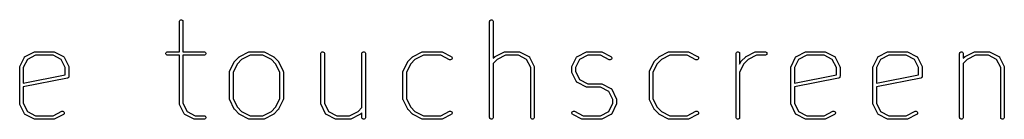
# Model space of a CAD drawing. Header units: inches. Extents: x 0.4 to 11.3, y -7.9 to -0.4.
# Tile 20 of 23: x 5.929 to 7.547, y -3.664 to -3.501. Entities that reach past the tile are written whole.
import ezdxf

# ---------------------------------------------------------------- set-up
doc = ezdxf.new("R2010")
doc.units = ezdxf.units.IN
doc.header["$MEASUREMENT"] = 0
doc.layers.add('User.Drawings', color=9, linetype='CONTINUOUS', true_color=0xc2c2c2)

msp = doc.modelspace()

# ---------------------------------------------------------------- linework, layer by layer
at = {"layer": 'User.Drawings', "linetype": 'CONTINUOUS'}
for p, q in [((6.1914, -3.504), (6.1915, -3.5035)), ((6.1914, -3.5536), (6.1914, -3.504)), ((6.1915, -3.5035), (6.1919, -3.5024)), ((6.1919, -3.5024), (6.1927, -3.5016)), ((6.1927, -3.5016), (6.1938, -3.5011)), ((6.1938, -3.5011), (6.1949, -3.5011)), ((6.1949, -3.5011), (6.196, -3.5016)), ((6.196, -3.5016), (6.1968, -3.5024)), ((6.1968, -3.5024), (6.1973, -3.5035)), ((6.1973, -3.5035), (6.1973, -3.504)), ((6.1973, -3.504), (6.1973, -3.5536)), ((6.7013, -3.504), (6.7014, -3.5035)), ((6.7013, -3.6615), (6.7013, -3.504)), ((6.7014, -3.5035), (6.7018, -3.5024)), ((6.7018, -3.5024), (6.7027, -3.5016)), ((6.7027, -3.5016), (6.7037, -3.5011)), ((6.7037, -3.5011), (6.7049, -3.5011)), ((6.7049, -3.5011), (6.7059, -3.5016)), ((6.7059, -3.5016), (6.7068, -3.5024)), ((6.7068, -3.5024), (6.7072, -3.5035)), ((6.7072, -3.5035), (6.7073, -3.504)), ((6.7073, -3.504), (6.7073, -3.5644)), ((5.9381, -3.5614), (5.9531, -3.5539)), ((5.9551, -3.5595), (5.9416, -3.5662)), ((5.9531, -3.5539), (5.9536, -3.5537)), ((5.9536, -3.5537), (5.9537, -3.5537)), ((5.9537, -3.5537), (5.9538, -3.5536)), ((5.9538, -3.5536), (5.9544, -3.5536)), ((5.9544, -3.5536), (5.9844, -3.5536)), ((5.9837, -3.5595), (5.9551, -3.5595)), ((5.9972, -3.5662), (5.9837, -3.5595)), ((5.9844, -3.5536), (5.985, -3.5536)), ((5.985, -3.5536), (5.9851, -3.5537)), ((5.9851, -3.5537), (5.9852, -3.5537)), ((5.9852, -3.5537), (5.9857, -3.5539)), ((5.9857, -3.5539), (6.0007, -3.5614)), ((6.169, -3.556), (6.1694, -3.5549)), ((6.169, -3.5571), (6.169, -3.556)), ((6.1694, -3.5582), (6.169, -3.5571)), ((6.1694, -3.5549), (6.1702, -3.5541)), ((6.1702, -3.559), (6.1694, -3.5582)), ((6.1702, -3.5541), (6.1713, -3.5536)), ((6.1713, -3.5594), (6.1702, -3.559)), ((6.1713, -3.5536), (6.1719, -3.5536)), ((6.1719, -3.5595), (6.1713, -3.5594)), ((6.1719, -3.5536), (6.1914, -3.5536)), ((6.1914, -3.5595), (6.1719, -3.5595)), ((6.1914, -3.639), (6.1914, -3.5595)), ((6.1973, -3.5536), (6.2319, -3.5536)), ((6.2319, -3.5595), (6.1973, -3.5595)), ((6.1973, -3.5595), (6.1973, -3.6383)), ((6.2319, -3.5536), (6.2324, -3.5536)), ((6.2324, -3.5594), (6.2319, -3.5595)), ((6.2324, -3.5536), (6.2335, -3.5541)), ((6.2335, -3.559), (6.2324, -3.5594)), ((6.2335, -3.5541), (6.2343, -3.5549)), ((6.2343, -3.5582), (6.2335, -3.559)), ((6.2343, -3.5549), (6.2348, -3.556)), ((6.2348, -3.5571), (6.2343, -3.5582)), ((6.2348, -3.556), (6.2348, -3.5571)), ((6.2905, -3.5614), (6.3055, -3.5539)), ((6.3075, -3.5595), (6.2936, -3.5665)), ((6.3055, -3.5539), (6.3061, -3.5537)), ((6.3061, -3.5537), (6.3062, -3.5537)), ((6.3062, -3.5537), (6.3063, -3.5536)), ((6.3063, -3.5536), (6.3068, -3.5536)), ((6.3068, -3.5536), (6.3293, -3.5536)), ((6.3286, -3.5595), (6.3075, -3.5595)), ((6.3426, -3.5665), (6.3286, -3.5595)), ((6.3293, -3.5536), (6.3299, -3.5536)), ((6.3299, -3.5536), (6.33, -3.5537)), ((6.33, -3.5537), (6.3301, -3.5537)), ((6.3301, -3.5537), (6.3307, -3.5539)), ((6.3307, -3.5539), (6.3457, -3.5614)), ((6.4239, -3.556), (6.4244, -3.5549)), ((6.4239, -3.5565), (6.4239, -3.556)), ((6.4239, -3.639), (6.4239, -3.5565)), ((6.4244, -3.5549), (6.4252, -3.5541)), ((6.4252, -3.5541), (6.4263, -3.5536)), ((6.4263, -3.5536), (6.4274, -3.5536)), ((6.4274, -3.5536), (6.4285, -3.5541)), ((6.4285, -3.5541), (6.4293, -3.5549)), ((6.4293, -3.5549), (6.4297, -3.556)), ((6.4297, -3.556), (6.4298, -3.5565)), ((6.4298, -3.5565), (6.4298, -3.6383)), ((6.4914, -3.556), (6.4919, -3.5549)), ((6.4914, -3.5565), (6.4914, -3.556)), ((6.4914, -3.6453), (6.4914, -3.5565)), ((6.4919, -3.5549), (6.4927, -3.5541)), ((6.4927, -3.5541), (6.4937, -3.5536)), ((6.4937, -3.5536), (6.4949, -3.5536)), ((6.4949, -3.5536), (6.496, -3.5541)), ((6.496, -3.5541), (6.4968, -3.5549)), ((6.4968, -3.5549), (6.4972, -3.556)), ((6.4972, -3.556), (6.4973, -3.5565)), ((6.4973, -3.5565), (6.4973, -3.6615)), ((6.5755, -3.5614), (6.5905, -3.5539)), ((6.5925, -3.5595), (6.5786, -3.5665)), ((6.5905, -3.5539), (6.591, -3.5537)), ((6.591, -3.5537), (6.5911, -3.5537)), ((6.5911, -3.5537), (6.5912, -3.5536)), ((6.5912, -3.5536), (6.5918, -3.5536)), ((6.5918, -3.5536), (6.6218, -3.5536)), ((6.6211, -3.5595), (6.5925, -3.5595)), ((6.6355, -3.5667), (6.6211, -3.5595)), ((6.6218, -3.5536), (6.6224, -3.5536)), ((6.6224, -3.5536), (6.6225, -3.5537)), ((6.6225, -3.5537), (6.6226, -3.5537)), ((6.6226, -3.5537), (6.6231, -3.5539)), ((6.6231, -3.5539), (6.6381, -3.5614)), ((6.7105, -3.5614), (6.7255, -3.5539)), ((6.7275, -3.5595), (6.7135, -3.5665)), ((6.7255, -3.5539), (6.726, -3.5537)), ((6.726, -3.5537), (6.7261, -3.5537)), ((6.7261, -3.5537), (6.7262, -3.5536)), ((6.7262, -3.5536), (6.7268, -3.5536)), ((6.7268, -3.5536), (6.7493, -3.5536)), ((6.7486, -3.5595), (6.7275, -3.5595)), ((6.7621, -3.5662), (6.7486, -3.5595)), ((6.7493, -3.5536), (6.7499, -3.5536)), ((6.7499, -3.5536), (6.75, -3.5537)), ((6.75, -3.5537), (6.7501, -3.5537)), ((6.7501, -3.5537), (6.7506, -3.5539)), ((6.7506, -3.5539), (6.7656, -3.5614)), ((6.8455, -3.5614), (6.8605, -3.5539)), ((6.8625, -3.5595), (6.849, -3.5662)), ((6.8605, -3.5539), (6.861, -3.5537)), ((6.861, -3.5537), (6.8611, -3.5537)), ((6.8611, -3.5537), (6.8612, -3.5536)), ((6.8612, -3.5536), (6.8618, -3.5536)), ((6.8618, -3.5536), (6.8843, -3.5536)), ((6.8836, -3.5595), (6.8625, -3.5595)), ((6.898, -3.5667), (6.8836, -3.5595)), ((6.8843, -3.5536), (6.8849, -3.5536)), ((6.8849, -3.5536), (6.8849, -3.5537)), ((6.8849, -3.5537), (6.8851, -3.5537)), ((6.8851, -3.5537), (6.8856, -3.5539)), ((6.8856, -3.5539), (6.9006, -3.5614)), ((6.9804, -3.5614), (6.9954, -3.5539)), ((6.9975, -3.5595), (6.9835, -3.5665)), ((6.9954, -3.5539), (6.996, -3.5537)), ((6.996, -3.5537), (6.9961, -3.5537)), ((6.9961, -3.5537), (6.9962, -3.5536)), ((6.9962, -3.5536), (6.9968, -3.5536)), ((6.9968, -3.5536), (7.0268, -3.5536)), ((7.0261, -3.5595), (6.9975, -3.5595)), ((7.0404, -3.5667), (7.0261, -3.5595)), ((7.0268, -3.5536), (7.0273, -3.5536)), ((7.0273, -3.5536), (7.0274, -3.5537)), ((7.0274, -3.5537), (7.0275, -3.5537)), ((7.0275, -3.5537), (7.0281, -3.5539)), ((7.0281, -3.5539), (7.0431, -3.5614)), ((7.1063, -3.5565), (7.1064, -3.556)), ((7.1063, -3.6615), (7.1063, -3.5565)), ((7.1064, -3.556), (7.1068, -3.5549)), ((7.1068, -3.5549), (7.1076, -3.5541)), ((7.1076, -3.5541), (7.1087, -3.5536)), ((7.1087, -3.5536), (7.1098, -3.5536)), ((7.1098, -3.5536), (7.1109, -3.5541)), ((7.1109, -3.5541), (7.1117, -3.5549)), ((7.1117, -3.5549), (7.1121, -3.556)), ((7.1121, -3.556), (7.1122, -3.5565)), ((7.1122, -3.5565), (7.1122, -3.574)), ((7.1229, -3.5614), (7.1379, -3.5539)), ((7.1399, -3.5595), (7.126, -3.5665)), ((7.1379, -3.5539), (7.1385, -3.5537)), ((7.1385, -3.5537), (7.1386, -3.5537)), ((7.1386, -3.5537), (7.1387, -3.5536)), ((7.1387, -3.5536), (7.1392, -3.5536)), ((7.1392, -3.5536), (7.1542, -3.5536)), ((7.1542, -3.5595), (7.1399, -3.5595)), ((7.1542, -3.5536), (7.1548, -3.5536)), ((7.1548, -3.5594), (7.1542, -3.5595)), ((7.1548, -3.5536), (7.1559, -3.5541)), ((7.1559, -3.559), (7.1548, -3.5594)), ((7.1559, -3.5541), (7.1567, -3.5549)), ((7.1567, -3.5582), (7.1559, -3.559)), ((7.1567, -3.5549), (7.1571, -3.556)), ((7.1571, -3.5571), (7.1567, -3.5582)), ((7.1571, -3.556), (7.1571, -3.5571)), ((7.2054, -3.5614), (7.2204, -3.5539)), ((7.2224, -3.5595), (7.2089, -3.5662)), ((7.2204, -3.5539), (7.221, -3.5537)), ((7.221, -3.5537), (7.2211, -3.5537)), ((7.2211, -3.5537), (7.2212, -3.5536)), ((7.2212, -3.5536), (7.2217, -3.5536)), ((7.2217, -3.5536), (7.2517, -3.5536)), ((7.251, -3.5595), (7.2224, -3.5595)), ((7.2645, -3.5662), (7.251, -3.5595)), ((7.2517, -3.5536), (7.2523, -3.5536)), ((7.2523, -3.5536), (7.2524, -3.5537)), ((7.2524, -3.5537), (7.2525, -3.5537)), ((7.2525, -3.5537), (7.253, -3.5539)), ((7.253, -3.5539), (7.268, -3.5614)), ((7.3404, -3.5614), (7.3554, -3.5539)), ((7.3574, -3.5595), (7.3439, -3.5662)), ((7.3554, -3.5539), (7.3559, -3.5537)), ((7.3559, -3.5537), (7.356, -3.5537)), ((7.356, -3.5537), (7.3561, -3.5536)), ((7.3561, -3.5536), (7.3567, -3.5536)), ((7.3567, -3.5536), (7.3867, -3.5536)), ((7.386, -3.5595), (7.3574, -3.5595)), ((7.3995, -3.5662), (7.386, -3.5595)), ((7.3867, -3.5536), (7.3873, -3.5536)), ((7.3873, -3.5536), (7.3874, -3.5537)), ((7.3874, -3.5537), (7.3875, -3.5537)), ((7.3875, -3.5537), (7.388, -3.5539)), ((7.388, -3.5539), (7.403, -3.5614)), ((7.4737, -3.5565), (7.4738, -3.556)), ((7.4737, -3.6615), (7.4737, -3.5565)), ((7.4738, -3.556), (7.4742, -3.5549)), ((7.4742, -3.5549), (7.4751, -3.5541)), ((7.4751, -3.5541), (7.4761, -3.5536)), ((7.4761, -3.5536), (7.4773, -3.5536)), ((7.4773, -3.5536), (7.4783, -3.5541)), ((7.4783, -3.5541), (7.4792, -3.5549)), ((7.4792, -3.5549), (7.4796, -3.556)), ((7.4796, -3.556), (7.4797, -3.5565)), ((7.4797, -3.5565), (7.4797, -3.5644)), ((7.4829, -3.5614), (7.4979, -3.5539)), ((7.4999, -3.5595), (7.4859, -3.5665)), ((7.4979, -3.5539), (7.4984, -3.5537)), ((7.4984, -3.5537), (7.4985, -3.5537)), ((7.4985, -3.5537), (7.4986, -3.5536)), ((7.4986, -3.5536), (7.4992, -3.5536)), ((7.4992, -3.5536), (7.5217, -3.5536)), ((7.521, -3.5595), (7.4999, -3.5595)), ((7.5345, -3.5662), (7.521, -3.5595)), ((7.5217, -3.5536), (7.5223, -3.5536)), ((7.5223, -3.5536), (7.5224, -3.5537)), ((7.5224, -3.5537), (7.5225, -3.5537)), ((7.5225, -3.5537), (7.523, -3.5539)), ((7.523, -3.5539), (7.538, -3.5614)), ((5.9293, -3.5777), (5.9368, -3.5627)), ((5.9416, -3.5662), (5.9348, -3.5797)), ((5.9368, -3.5626), (5.9369, -3.5625)), ((5.9368, -3.5627), (5.9368, -3.5626)), ((5.9368, -3.5626), (5.9368, -3.5626)), ((5.9369, -3.5625), (5.9371, -3.5622)), ((5.9371, -3.5622), (5.9373, -3.562)), ((5.9373, -3.562), (5.9376, -3.5617)), ((5.9376, -3.5617), (5.9379, -3.5615)), ((5.9379, -3.5615), (5.9379, -3.5615)), ((5.9379, -3.5615), (5.938, -3.5615)), ((5.938, -3.5615), (5.9381, -3.5614)), ((6.0039, -3.5797), (5.9972, -3.5662)), ((6.0007, -3.5614), (6.0008, -3.5615)), ((6.0008, -3.5615), (6.0008, -3.5615)), ((6.0008, -3.5615), (6.0009, -3.5615)), ((6.0009, -3.5615), (6.0012, -3.5617)), ((6.0012, -3.5617), (6.0014, -3.562)), ((6.0014, -3.562), (6.0017, -3.5622)), ((6.0017, -3.5622), (6.0019, -3.5625)), ((6.0019, -3.5625), (6.002, -3.5626)), ((6.002, -3.5626), (6.002, -3.5626)), ((6.002, -3.5626), (6.002, -3.5627)), ((6.002, -3.5627), (6.0095, -3.5777)), ((6.2742, -3.5852), (6.2817, -3.5702)), ((6.2868, -3.5733), (6.2798, -3.5872)), ((6.2817, -3.5702), (6.2819, -3.57)), ((6.2819, -3.5699), (6.282, -3.5698)), ((6.2819, -3.57), (6.2819, -3.5699)), ((6.282, -3.5698), (6.282, -3.5697)), ((6.282, -3.5697), (6.2821, -3.5697)), ((6.2821, -3.5697), (6.2823, -3.5694)), ((6.2823, -3.5694), (6.2898, -3.5619)), ((6.2936, -3.5665), (6.2868, -3.5733)), ((6.2898, -3.5619), (6.29, -3.5618)), ((6.29, -3.5617), (6.2901, -3.5616)), ((6.29, -3.5618), (6.29, -3.5617)), ((6.2901, -3.5616), (6.2902, -3.5616)), ((6.2902, -3.5616), (6.2903, -3.5615)), ((6.2903, -3.5615), (6.2905, -3.5614)), ((6.3494, -3.5733), (6.3426, -3.5665)), ((6.3457, -3.5614), (6.3459, -3.5615)), ((6.3459, -3.5615), (6.346, -3.5616)), ((6.346, -3.5616), (6.3461, -3.5616)), ((6.3461, -3.5616), (6.3462, -3.5617)), ((6.3462, -3.5617), (6.3462, -3.5618)), ((6.3462, -3.5618), (6.3464, -3.5619)), ((6.3464, -3.5619), (6.3539, -3.5694)), ((6.3564, -3.5872), (6.3494, -3.5733)), ((6.3539, -3.5694), (6.3541, -3.5697)), ((6.3541, -3.5697), (6.3542, -3.5697)), ((6.3542, -3.5697), (6.3542, -3.5698)), ((6.3542, -3.5698), (6.3543, -3.5699)), ((6.3543, -3.5699), (6.3543, -3.57)), ((6.3543, -3.57), (6.3545, -3.5702)), ((6.3545, -3.5702), (6.362, -3.5852)), ((6.5592, -3.5852), (6.5667, -3.5702)), ((6.5717, -3.5733), (6.5648, -3.5872)), ((6.5667, -3.5702), (6.5668, -3.57)), ((6.5668, -3.57), (6.5669, -3.5699)), ((6.5669, -3.5698), (6.567, -3.5697)), ((6.5669, -3.5699), (6.5669, -3.5698)), ((6.567, -3.5697), (6.5672, -3.5694)), ((6.567, -3.5697), (6.567, -3.5697)), ((6.5672, -3.5694), (6.5747, -3.5619)), ((6.5786, -3.5665), (6.5717, -3.5733)), ((6.5747, -3.5619), (6.575, -3.5618)), ((6.575, -3.5617), (6.5751, -3.5616)), ((6.575, -3.5618), (6.575, -3.5617)), ((6.5751, -3.5616), (6.5752, -3.5616)), ((6.5752, -3.5615), (6.5755, -3.5614)), ((6.5752, -3.5616), (6.5752, -3.5615)), ((6.636, -3.5669), (6.6355, -3.5667)), ((6.6372, -3.567), (6.636, -3.5669)), ((6.6383, -3.5666), (6.6372, -3.567)), ((6.6381, -3.5614), (6.6386, -3.5617)), ((6.6391, -3.5658), (6.6383, -3.5666)), ((6.6386, -3.5617), (6.6394, -3.5626)), ((6.6397, -3.5648), (6.6391, -3.5658)), ((6.6394, -3.5626), (6.6397, -3.5637)), ((6.6397, -3.5637), (6.6397, -3.5648)), ((6.7073, -3.5644), (6.7097, -3.5619)), ((6.7135, -3.5665), (6.7073, -3.5728)), ((6.7073, -3.5728), (6.7073, -3.6615)), ((6.7097, -3.5619), (6.7099, -3.5618)), ((6.7099, -3.5618), (6.71, -3.5617)), ((6.71, -3.5617), (6.7101, -3.5616)), ((6.7101, -3.5616), (6.7102, -3.5616)), ((6.7102, -3.5615), (6.7105, -3.5614)), ((6.7102, -3.5616), (6.7102, -3.5615)), ((6.7688, -3.5797), (6.7621, -3.5662)), ((6.7656, -3.5614), (6.7657, -3.5615)), ((6.7657, -3.5615), (6.7658, -3.5615)), ((6.7658, -3.5615), (6.7658, -3.5615)), ((6.7658, -3.5615), (6.7661, -3.5617)), ((6.7661, -3.5617), (6.7663, -3.562)), ((6.7663, -3.562), (6.7666, -3.5622)), ((6.7666, -3.5622), (6.7668, -3.5625)), ((6.7668, -3.5625), (6.7669, -3.5626)), ((6.7669, -3.5626), (6.7669, -3.5626)), ((6.7669, -3.5626), (6.7669, -3.5627)), ((6.7669, -3.5627), (6.7744, -3.5777)), ((6.8366, -3.5777), (6.8441, -3.5627)), ((6.849, -3.5662), (6.8422, -3.5797)), ((6.8441, -3.5627), (6.8442, -3.5626)), ((6.8442, -3.5626), (6.8443, -3.5625)), ((6.8442, -3.5626), (6.8442, -3.5626)), ((6.8443, -3.5625), (6.8444, -3.5622)), ((6.8444, -3.5622), (6.8447, -3.562)), ((6.8447, -3.562), (6.845, -3.5617)), ((6.845, -3.5617), (6.8453, -3.5615)), ((6.8453, -3.5615), (6.8453, -3.5615)), ((6.8453, -3.5615), (6.8454, -3.5615)), ((6.8454, -3.5615), (6.8455, -3.5614)), ((6.8985, -3.5669), (6.898, -3.5667)), ((6.8996, -3.567), (6.8985, -3.5669)), ((6.9007, -3.5666), (6.8996, -3.567)), ((6.9006, -3.5614), (6.9011, -3.5617)), ((6.9016, -3.5658), (6.9007, -3.5666)), ((6.9011, -3.5617), (6.9018, -3.5626)), ((6.9021, -3.5648), (6.9016, -3.5658)), ((6.9018, -3.5626), (6.9022, -3.5637)), ((6.9022, -3.5637), (6.9021, -3.5648)), ((6.9641, -3.5852), (6.9716, -3.5702)), ((6.9767, -3.5733), (6.9697, -3.5872)), ((6.9716, -3.5702), (6.9718, -3.57)), ((6.9718, -3.5699), (6.9719, -3.5698)), ((6.9718, -3.57), (6.9718, -3.5699)), ((6.9719, -3.5698), (6.9719, -3.5697)), ((6.9719, -3.5697), (6.972, -3.5697)), ((6.972, -3.5697), (6.9722, -3.5694)), ((6.9722, -3.5694), (6.9797, -3.5619)), ((6.9835, -3.5665), (6.9767, -3.5733)), ((6.9797, -3.5619), (6.9799, -3.5618)), ((6.9799, -3.5618), (6.98, -3.5617)), ((6.98, -3.5617), (6.98, -3.5616)), ((6.98, -3.5616), (6.9801, -3.5616)), ((6.9801, -3.5616), (6.9802, -3.5615)), ((6.9802, -3.5615), (6.9804, -3.5614)), ((7.041, -3.5669), (7.0404, -3.5667)), ((7.0421, -3.567), (7.041, -3.5669)), ((7.0432, -3.5666), (7.0421, -3.567)), ((7.0431, -3.5614), (7.0436, -3.5617)), ((7.0441, -3.5658), (7.0432, -3.5666)), ((7.0436, -3.5617), (7.0443, -3.5626)), ((7.0446, -3.5648), (7.0441, -3.5658)), ((7.0443, -3.5626), (7.0447, -3.5637)), ((7.0447, -3.5637), (7.0446, -3.5648)), ((7.1122, -3.574), (7.1141, -3.5702)), ((7.1192, -3.5733), (7.1122, -3.5872)), ((7.1141, -3.5702), (7.1143, -3.57)), ((7.1143, -3.5699), (7.1144, -3.5698)), ((7.1143, -3.57), (7.1143, -3.5699)), ((7.1144, -3.5698), (7.1144, -3.5697)), ((7.1144, -3.5697), (7.1145, -3.5697)), ((7.1145, -3.5697), (7.1147, -3.5694)), ((7.1147, -3.5694), (7.1222, -3.5619)), ((7.126, -3.5665), (7.1192, -3.5733)), ((7.1222, -3.5619), (7.1224, -3.5618)), ((7.1224, -3.5617), (7.1225, -3.5616)), ((7.1224, -3.5618), (7.1224, -3.5617)), ((7.1225, -3.5616), (7.1226, -3.5616)), ((7.1226, -3.5616), (7.1227, -3.5615)), ((7.1227, -3.5615), (7.1229, -3.5614)), ((7.1966, -3.5777), (7.2041, -3.5627)), ((7.2089, -3.5662), (7.2022, -3.5797)), ((7.2041, -3.5627), (7.2042, -3.5626)), ((7.2042, -3.5625), (7.2044, -3.5622)), ((7.2042, -3.5626), (7.2042, -3.5625)), ((7.2042, -3.5626), (7.2042, -3.5626)), ((7.2044, -3.5622), (7.2047, -3.562)), ((7.2047, -3.562), (7.2049, -3.5617)), ((7.2049, -3.5617), (7.2052, -3.5615)), ((7.2052, -3.5615), (7.2053, -3.5615)), ((7.2053, -3.5615), (7.2054, -3.5614)), ((7.2053, -3.5615), (7.2053, -3.5615)), ((7.2713, -3.5797), (7.2645, -3.5662)), ((7.268, -3.5614), (7.2681, -3.5615)), ((7.2681, -3.5615), (7.2682, -3.5615)), ((7.2682, -3.5615), (7.2682, -3.5615)), ((7.2682, -3.5615), (7.2685, -3.5617)), ((7.2685, -3.5617), (7.2688, -3.562)), ((7.2688, -3.562), (7.2691, -3.5622)), ((7.2691, -3.5622), (7.2692, -3.5625)), ((7.2692, -3.5625), (7.2693, -3.5626)), ((7.2693, -3.5626), (7.2693, -3.5626)), ((7.2693, -3.5626), (7.2694, -3.5627)), ((7.2694, -3.5627), (7.2769, -3.5777)), ((7.3316, -3.5777), (7.3391, -3.5627)), ((7.3439, -3.5662), (7.3372, -3.5797)), ((7.3391, -3.5627), (7.3391, -3.5626)), ((7.3391, -3.5626), (7.3392, -3.5626)), ((7.3392, -3.5625), (7.3394, -3.5622)), ((7.3392, -3.5626), (7.3392, -3.5625)), ((7.3394, -3.5622), (7.3397, -3.562)), ((7.3397, -3.562), (7.3399, -3.5617)), ((7.3399, -3.5617), (7.3402, -3.5615)), ((7.3402, -3.5615), (7.3403, -3.5615)), ((7.3403, -3.5615), (7.3404, -3.5614)), ((7.3403, -3.5615), (7.3403, -3.5615)), ((7.4063, -3.5797), (7.3995, -3.5662)), ((7.403, -3.5614), (7.4031, -3.5615)), ((7.4031, -3.5615), (7.4032, -3.5615)), ((7.4032, -3.5615), (7.4032, -3.5615)), ((7.4032, -3.5615), (7.4035, -3.5617)), ((7.4035, -3.5617), (7.4038, -3.562)), ((7.4038, -3.562), (7.404, -3.5622)), ((7.404, -3.5622), (7.4042, -3.5625)), ((7.4042, -3.5625), (7.4043, -3.5626)), ((7.4043, -3.5626), (7.4043, -3.5626)), ((7.4043, -3.5626), (7.4044, -3.5627)), ((7.4044, -3.5627), (7.4119, -3.5777)), ((7.4797, -3.5644), (7.4821, -3.5619)), ((7.4859, -3.5665), (7.4797, -3.5728)), ((7.4797, -3.5728), (7.4797, -3.6615)), ((7.4821, -3.5619), (7.4823, -3.5618)), ((7.4823, -3.5618), (7.4824, -3.5617)), ((7.4824, -3.5617), (7.4825, -3.5616)), ((7.4825, -3.5616), (7.4826, -3.5616)), ((7.4826, -3.5615), (7.4829, -3.5614)), ((7.4826, -3.5616), (7.4826, -3.5615)), ((7.5412, -3.5797), (7.5345, -3.5662)), ((7.538, -3.5614), (7.5381, -3.5615)), ((7.5381, -3.5615), (7.5382, -3.5615)), ((7.5382, -3.5615), (7.5382, -3.5615)), ((7.5382, -3.5615), (7.5385, -3.5617)), ((7.5385, -3.5617), (7.5387, -3.562)), ((7.5387, -3.562), (7.539, -3.5622)), ((7.539, -3.5622), (7.5392, -3.5625)), ((7.5392, -3.5625), (7.5393, -3.5626)), ((7.5393, -3.5626), (7.5393, -3.5626)), ((7.5393, -3.5626), (7.5393, -3.5627)), ((7.5393, -3.5627), (7.5468, -3.5777)), ((5.9289, -3.579), (5.929, -3.5785)), ((5.9289, -3.639), (5.9289, -3.579)), ((5.929, -3.5783), (5.9293, -3.5777)), ((5.929, -3.5784), (5.929, -3.5783)), ((5.929, -3.5785), (5.929, -3.5784)), ((5.9348, -3.5797), (5.9348, -3.6054)), ((5.9348, -3.6054), (6.0039, -3.5916)), ((6.0039, -3.5916), (6.0039, -3.5797)), ((6.0095, -3.5777), (6.0097, -3.5783)), ((6.0097, -3.5783), (6.0097, -3.5784)), ((6.0097, -3.5784), (6.0098, -3.5785)), ((6.0098, -3.5785), (6.0098, -3.579)), ((6.0098, -3.579), (6.0098, -3.594)), ((6.2739, -3.5865), (6.274, -3.586)), ((6.2739, -3.6315), (6.2739, -3.5865)), ((6.274, -3.5858), (6.2742, -3.5852)), ((6.274, -3.5859), (6.274, -3.5858)), ((6.274, -3.586), (6.274, -3.5859)), ((6.2798, -3.5872), (6.2798, -3.6308)), ((6.3564, -3.6308), (6.3564, -3.5872)), ((6.362, -3.5852), (6.3622, -3.5858)), ((6.3622, -3.5858), (6.3622, -3.5859)), ((6.3622, -3.5859), (6.3622, -3.586)), ((6.3622, -3.586), (6.3623, -3.5865)), ((6.3623, -3.5865), (6.3623, -3.6315)), ((6.5589, -3.586), (6.559, -3.5859)), ((6.5589, -3.5865), (6.5589, -3.586)), ((6.5589, -3.6315), (6.5589, -3.5865)), ((6.559, -3.5858), (6.5592, -3.5852)), ((6.559, -3.5859), (6.559, -3.5858)), ((6.5648, -3.5872), (6.5648, -3.6308)), ((6.7688, -3.6615), (6.7688, -3.5797)), ((6.7744, -3.5777), (6.7746, -3.5783)), ((6.7746, -3.5783), (6.7746, -3.5784)), ((6.7746, -3.5784), (6.7747, -3.5785)), ((6.7747, -3.5785), (6.7747, -3.579)), ((6.7747, -3.579), (6.7747, -3.6615)), ((6.8363, -3.579), (6.8364, -3.5785)), ((6.8363, -3.5865), (6.8363, -3.579)), ((6.8364, -3.5871), (6.8363, -3.5865)), ((6.8364, -3.5783), (6.8366, -3.5777)), ((6.8364, -3.5784), (6.8364, -3.5783)), ((6.8364, -3.5785), (6.8364, -3.5784)), ((6.8364, -3.5872), (6.8364, -3.5871)), ((6.8364, -3.5873), (6.8364, -3.5872)), ((6.8366, -3.5879), (6.8364, -3.5873)), ((6.8441, -3.6029), (6.8366, -3.5879)), ((6.8422, -3.5797), (6.8422, -3.5858)), ((6.8422, -3.5858), (6.849, -3.5993)), ((6.9638, -3.5865), (6.9639, -3.586)), ((6.9638, -3.6315), (6.9638, -3.5865)), ((6.9639, -3.5858), (6.9641, -3.5852)), ((6.9639, -3.5859), (6.9639, -3.5858)), ((6.9639, -3.586), (6.9639, -3.5859)), ((6.9697, -3.5872), (6.9697, -3.6308)), ((7.1122, -3.5872), (7.1122, -3.6615)), ((7.1963, -3.5785), (7.1964, -3.5784)), ((7.1963, -3.579), (7.1963, -3.5785)), ((7.1963, -3.639), (7.1963, -3.579)), ((7.1964, -3.5783), (7.1966, -3.5777)), ((7.1964, -3.5784), (7.1964, -3.5783)), ((7.2022, -3.5797), (7.2022, -3.6054)), ((7.2022, -3.6054), (7.2713, -3.5916)), ((7.2713, -3.5916), (7.2713, -3.5797)), ((7.2769, -3.5777), (7.2771, -3.5783)), ((7.2771, -3.5783), (7.2771, -3.5784)), ((7.2771, -3.5784), (7.2771, -3.5785)), ((7.2771, -3.5785), (7.2772, -3.579)), ((7.2772, -3.579), (7.2772, -3.594)), ((7.3313, -3.5785), (7.3314, -3.5784)), ((7.3313, -3.579), (7.3313, -3.5785)), ((7.3313, -3.639), (7.3313, -3.579)), ((7.3314, -3.5783), (7.3316, -3.5777)), ((7.3314, -3.5784), (7.3314, -3.5783)), ((7.3372, -3.5797), (7.3372, -3.6054)), ((7.3372, -3.6054), (7.4063, -3.5916)), ((7.4063, -3.5916), (7.4063, -3.5797)), ((7.4119, -3.5777), (7.4121, -3.5783)), ((7.4121, -3.5783), (7.4121, -3.5784)), ((7.4121, -3.5784), (7.4121, -3.5785)), ((7.4121, -3.5785), (7.4122, -3.579)), ((7.4122, -3.579), (7.4122, -3.594)), ((7.5412, -3.6615), (7.5412, -3.5797)), ((7.5468, -3.5777), (7.547, -3.5783)), ((7.547, -3.5783), (7.547, -3.5784)), ((7.547, -3.5784), (7.5471, -3.5785)), ((7.5471, -3.5785), (7.5471, -3.579)), ((7.5471, -3.579), (7.5471, -3.6615)), ((6.0075, -3.5969), (5.9348, -3.6114)), ((6.008, -3.5968), (6.0075, -3.5969)), ((6.0075, -3.5969), (6.0075, -3.5969)), ((6.0075, -3.5969), (6.0075, -3.5969)), ((6.0075, -3.5969), (6.0075, -3.5969)), ((6.0083, -3.5966), (6.008, -3.5968)), ((6.0085, -3.5965), (6.0083, -3.5966)), ((6.0087, -3.5963), (6.0085, -3.5965)), ((6.009, -3.5961), (6.0087, -3.5963)), ((6.0091, -3.5959), (6.009, -3.5961)), ((6.0093, -3.5957), (6.0091, -3.5959)), ((6.0095, -3.5954), (6.0093, -3.5957)), ((6.0096, -3.5952), (6.0095, -3.5954)), ((6.0097, -3.5949), (6.0096, -3.5952)), ((6.0098, -3.5946), (6.0097, -3.5949)), ((6.0098, -3.594), (6.0098, -3.5946)), ((6.8442, -3.6029), (6.8441, -3.6029)), ((6.8442, -3.603), (6.8442, -3.6029)), ((6.8443, -3.603), (6.8442, -3.603)), ((6.8444, -3.6033), (6.8443, -3.603)), ((6.8447, -3.6036), (6.8444, -3.6033)), ((6.845, -3.6039), (6.8447, -3.6036)), ((6.8453, -3.604), (6.845, -3.6039)), ((6.8453, -3.6041), (6.8453, -3.604)), ((6.8454, -3.6041), (6.8453, -3.6041)), ((6.8455, -3.6042), (6.8454, -3.6041)), ((6.8605, -3.6117), (6.8455, -3.6042)), ((6.849, -3.5993), (6.8625, -3.6061)), ((6.8625, -3.6061), (6.8843, -3.6061)), ((6.8843, -3.6061), (6.8849, -3.6061)), ((6.8849, -3.6061), (6.8849, -3.6062)), ((6.8849, -3.6062), (6.8851, -3.6062)), ((6.8851, -3.6062), (6.8856, -3.6064)), ((6.8856, -3.6064), (6.9006, -3.6139)), ((7.2748, -3.5969), (7.2022, -3.6114)), ((7.2754, -3.5968), (7.2748, -3.5969)), ((7.2748, -3.5969), (7.2748, -3.5969)), ((7.2748, -3.5969), (7.2748, -3.5969)), ((7.2748, -3.5969), (7.2748, -3.5969)), ((7.2756, -3.5966), (7.2754, -3.5968)), ((7.2759, -3.5965), (7.2756, -3.5966)), ((7.2761, -3.5963), (7.2759, -3.5965)), ((7.2763, -3.5961), (7.2761, -3.5963)), ((7.2765, -3.5959), (7.2763, -3.5961)), ((7.2767, -3.5957), (7.2765, -3.5959)), ((7.2768, -3.5954), (7.2767, -3.5957)), ((7.277, -3.5952), (7.2768, -3.5954)), ((7.2771, -3.5946), (7.277, -3.5949)), ((7.277, -3.5949), (7.277, -3.5952)), ((7.2772, -3.594), (7.2771, -3.5946)), ((7.4098, -3.5969), (7.3372, -3.6114)), ((7.4103, -3.5968), (7.4098, -3.5969)), ((7.4098, -3.5969), (7.4098, -3.5969)), ((7.4098, -3.5969), (7.4098, -3.5969)), ((7.4098, -3.5969), (7.4098, -3.5969)), ((7.4106, -3.5966), (7.4103, -3.5968)), ((7.4108, -3.5965), (7.4106, -3.5966)), ((7.4111, -3.5963), (7.4108, -3.5965)), ((7.4113, -3.5961), (7.4111, -3.5963)), ((7.4115, -3.5959), (7.4113, -3.5961)), ((7.4117, -3.5957), (7.4115, -3.5959)), ((7.4118, -3.5954), (7.4117, -3.5957)), ((7.4119, -3.5952), (7.4118, -3.5954)), ((7.412, -3.5949), (7.4119, -3.5952)), ((7.4121, -3.5946), (7.412, -3.5949)), ((7.4122, -3.594), (7.4121, -3.5946)), ((5.9348, -3.6114), (5.9348, -3.6383)), ((6.861, -3.6119), (6.8605, -3.6117)), ((6.8611, -3.6119), (6.861, -3.6119)), ((6.8612, -3.6119), (6.8611, -3.6119)), ((6.8618, -3.612), (6.8612, -3.6119)), ((6.8836, -3.612), (6.8618, -3.612)), ((6.8971, -3.6187), (6.8836, -3.612)), ((6.9038, -3.6322), (6.8971, -3.6187)), ((6.9006, -3.6139), (6.9007, -3.6139)), ((6.9007, -3.6139), (6.9007, -3.614)), ((6.9007, -3.614), (6.9008, -3.614)), ((6.9008, -3.614), (6.9011, -3.6142)), ((6.9011, -3.6142), (6.9013, -3.6145)), ((6.9013, -3.6145), (6.9016, -3.6147)), ((6.9016, -3.6147), (6.9018, -3.615)), ((6.9018, -3.615), (6.9018, -3.6151)), ((6.9018, -3.6151), (6.9019, -3.6151)), ((6.9019, -3.6151), (6.9019, -3.6152)), ((6.9019, -3.6152), (6.9094, -3.6302)), ((7.2022, -3.6114), (7.2022, -3.6383)), ((7.3372, -3.6114), (7.3372, -3.6383)), ((5.929, -3.6396), (5.9289, -3.639)), ((5.929, -3.6397), (5.929, -3.6396)), ((5.929, -3.6398), (5.929, -3.6397)), ((5.9293, -3.6403), (5.929, -3.6398)), ((5.9368, -3.6553), (5.9293, -3.6403)), ((5.9348, -3.6383), (5.9416, -3.6518)), ((6.1915, -3.6396), (6.1914, -3.639)), ((6.1915, -3.6397), (6.1915, -3.6396)), ((6.1915, -3.6398), (6.1915, -3.6397)), ((6.1917, -3.6403), (6.1915, -3.6398)), ((6.1992, -3.6553), (6.1917, -3.6403)), ((6.1973, -3.6383), (6.2041, -3.6518)), ((6.274, -3.6321), (6.2739, -3.6315)), ((6.274, -3.6322), (6.274, -3.6321)), ((6.274, -3.6323), (6.274, -3.6322)), ((6.2742, -3.6328), (6.274, -3.6323)), ((6.2817, -3.6478), (6.2742, -3.6328)), ((6.2798, -3.6308), (6.2868, -3.6448)), ((6.3494, -3.6448), (6.3564, -3.6308)), ((6.362, -3.6328), (6.3545, -3.6478)), ((6.3622, -3.6323), (6.362, -3.6328)), ((6.3623, -3.6315), (6.3622, -3.6321)), ((6.3622, -3.6321), (6.3622, -3.6322)), ((6.3622, -3.6322), (6.3622, -3.6323)), ((6.4239, -3.6396), (6.4239, -3.639)), ((6.424, -3.6397), (6.4239, -3.6396)), ((6.424, -3.6398), (6.424, -3.6397)), ((6.4242, -3.6403), (6.424, -3.6398)), ((6.4317, -3.6553), (6.4242, -3.6403)), ((6.4298, -3.6383), (6.4365, -3.6518)), ((6.5589, -3.6321), (6.5589, -3.6315)), ((6.559, -3.6322), (6.5589, -3.6321)), ((6.559, -3.6323), (6.559, -3.6322)), ((6.5592, -3.6328), (6.559, -3.6323)), ((6.5667, -3.6478), (6.5592, -3.6328)), ((6.5648, -3.6308), (6.5717, -3.6448)), ((6.8971, -3.6518), (6.9038, -3.6383)), ((6.9094, -3.6403), (6.9019, -3.6553)), ((6.9038, -3.6383), (6.9038, -3.6322)), ((6.9094, -3.6302), (6.9096, -3.6307)), ((6.9096, -3.6398), (6.9094, -3.6403)), ((6.9096, -3.6307), (6.9096, -3.6309)), ((6.9096, -3.6309), (6.9097, -3.631)), ((6.9097, -3.6396), (6.9096, -3.6397)), ((6.9096, -3.6397), (6.9096, -3.6398)), ((6.9097, -3.631), (6.9097, -3.6315)), ((6.9097, -3.6315), (6.9097, -3.639)), ((6.9097, -3.639), (6.9097, -3.6396)), ((6.9639, -3.6321), (6.9638, -3.6315)), ((6.9639, -3.6322), (6.9639, -3.6321)), ((6.9639, -3.6323), (6.9639, -3.6322)), ((6.9641, -3.6328), (6.9639, -3.6323)), ((6.9716, -3.6478), (6.9641, -3.6328)), ((6.9697, -3.6308), (6.9767, -3.6448)), ((7.1963, -3.6396), (7.1963, -3.639)), ((7.1964, -3.6397), (7.1963, -3.6396)), ((7.1964, -3.6398), (7.1964, -3.6397)), ((7.1966, -3.6403), (7.1964, -3.6398)), ((7.2041, -3.6553), (7.1966, -3.6403)), ((7.2022, -3.6383), (7.2089, -3.6518)), ((7.3313, -3.6396), (7.3313, -3.639)), ((7.3314, -3.6397), (7.3313, -3.6396)), ((7.3314, -3.6398), (7.3314, -3.6397)), ((7.3316, -3.6403), (7.3314, -3.6398)), ((7.3391, -3.6553), (7.3316, -3.6403)), ((7.3372, -3.6383), (7.3439, -3.6518)), ((5.9368, -3.6554), (5.9368, -3.6553)), ((5.9368, -3.6555), (5.9368, -3.6554)), ((5.9369, -3.6555), (5.9368, -3.6555)), ((5.9371, -3.6558), (5.9369, -3.6555)), ((5.9373, -3.6561), (5.9371, -3.6558)), ((5.9376, -3.6564), (5.9373, -3.6561)), ((5.9379, -3.6565), (5.9376, -3.6564)), ((5.9379, -3.6566), (5.9379, -3.6565)), ((5.938, -3.6566), (5.9379, -3.6566)), ((5.9381, -3.6567), (5.938, -3.6566)), ((5.9531, -3.6642), (5.9381, -3.6567)), ((5.9416, -3.6518), (5.9551, -3.6586)), ((5.9837, -3.6586), (5.9981, -3.6514)), ((6.0007, -3.6567), (5.9857, -3.6642)), ((5.9981, -3.6514), (5.9986, -3.6512)), ((5.9986, -3.6512), (5.9998, -3.6511)), ((5.9998, -3.6511), (6.0008, -3.6515)), ((6.0012, -3.6564), (6.0007, -3.6567)), ((6.0008, -3.6515), (6.0017, -3.6522)), ((6.002, -3.6555), (6.0012, -3.6564)), ((6.0017, -3.6522), (6.0022, -3.6532)), ((6.0023, -3.6544), (6.002, -3.6555)), ((6.0022, -3.6532), (6.0023, -3.6544)), ((6.1993, -3.6554), (6.1992, -3.6553)), ((6.1993, -3.6555), (6.1993, -3.6554)), ((6.1995, -3.6558), (6.1993, -3.6555)), ((6.1993, -3.6555), (6.1993, -3.6555)), ((6.1998, -3.6561), (6.1995, -3.6558)), ((6.2001, -3.6564), (6.1998, -3.6561)), ((6.2003, -3.6565), (6.2001, -3.6564)), ((6.2004, -3.6566), (6.2003, -3.6565)), ((6.2005, -3.6567), (6.2004, -3.6566)), ((6.2004, -3.6566), (6.2004, -3.6566)), ((6.2155, -3.6642), (6.2005, -3.6567)), ((6.2041, -3.6518), (6.2176, -3.6586)), ((6.2819, -3.6481), (6.2817, -3.6478)), ((6.2819, -3.6482), (6.2819, -3.6481)), ((6.282, -3.6482), (6.2819, -3.6482)), ((6.282, -3.6483), (6.282, -3.6482)), ((6.2821, -3.6484), (6.282, -3.6483)), ((6.2823, -3.6486), (6.2821, -3.6484)), ((6.2898, -3.6561), (6.2823, -3.6486)), ((6.2868, -3.6448), (6.2936, -3.6516)), ((6.29, -3.6563), (6.2898, -3.6561)), ((6.29, -3.6564), (6.29, -3.6563)), ((6.2901, -3.6564), (6.29, -3.6564)), ((6.2902, -3.6565), (6.2901, -3.6564)), ((6.2903, -3.6565), (6.2902, -3.6565)), ((6.2905, -3.6567), (6.2903, -3.6565)), ((6.3055, -3.6642), (6.2905, -3.6567)), ((6.2936, -3.6516), (6.3075, -3.6586)), ((6.3286, -3.6586), (6.3426, -3.6516)), ((6.3457, -3.6567), (6.3307, -3.6642)), ((6.3426, -3.6516), (6.3494, -3.6448)), ((6.3459, -3.6565), (6.3457, -3.6567)), ((6.346, -3.6565), (6.3459, -3.6565)), ((6.3461, -3.6564), (6.346, -3.6565)), ((6.3462, -3.6564), (6.3461, -3.6564)), ((6.3464, -3.6561), (6.3462, -3.6563)), ((6.3462, -3.6563), (6.3462, -3.6564)), ((6.3539, -3.6486), (6.3464, -3.6561)), ((6.3541, -3.6484), (6.3539, -3.6486)), ((6.3542, -3.6483), (6.3541, -3.6484)), ((6.3543, -3.6482), (6.3542, -3.6482)), ((6.3542, -3.6482), (6.3542, -3.6483)), ((6.3545, -3.6478), (6.3543, -3.6481)), ((6.3543, -3.6481), (6.3543, -3.6482)), ((6.4318, -3.6554), (6.4317, -3.6553)), ((6.4318, -3.6555), (6.4318, -3.6554)), ((6.432, -3.6558), (6.4318, -3.6555)), ((6.4318, -3.6555), (6.4318, -3.6555)), ((6.4323, -3.6561), (6.432, -3.6558)), ((6.4325, -3.6564), (6.4323, -3.6561)), ((6.4328, -3.6565), (6.4325, -3.6564)), ((6.4329, -3.6566), (6.4328, -3.6565)), ((6.433, -3.6567), (6.4329, -3.6566)), ((6.4329, -3.6566), (6.4329, -3.6566)), ((6.448, -3.6642), (6.433, -3.6567)), ((6.4365, -3.6518), (6.45, -3.6586)), ((6.4711, -3.6586), (6.4851, -3.6516)), ((6.4881, -3.6567), (6.4731, -3.6642)), ((6.4851, -3.6516), (6.4914, -3.6453)), ((6.4884, -3.6565), (6.4881, -3.6567)), ((6.4885, -3.6565), (6.4884, -3.6565)), ((6.4886, -3.6564), (6.4885, -3.6564)), ((6.4885, -3.6564), (6.4885, -3.6565)), ((6.4887, -3.6563), (6.4886, -3.6564)), ((6.4889, -3.6561), (6.4887, -3.6563)), ((6.4914, -3.6537), (6.4889, -3.6561)), ((6.4914, -3.6615), (6.4914, -3.6537)), ((6.5668, -3.6481), (6.5667, -3.6478)), ((6.5669, -3.6482), (6.5668, -3.6481)), ((6.567, -3.6483), (6.5669, -3.6482)), ((6.5669, -3.6482), (6.5669, -3.6482)), ((6.567, -3.6484), (6.567, -3.6483)), ((6.5672, -3.6486), (6.567, -3.6484)), ((6.5747, -3.6561), (6.5672, -3.6486)), ((6.5717, -3.6448), (6.5786, -3.6516)), ((6.575, -3.6563), (6.5747, -3.6561)), ((6.575, -3.6564), (6.575, -3.6563)), ((6.5751, -3.6564), (6.575, -3.6564)), ((6.5752, -3.6565), (6.5751, -3.6564)), ((6.5755, -3.6567), (6.5752, -3.6565)), ((6.5752, -3.6565), (6.5752, -3.6565)), ((6.5905, -3.6642), (6.5755, -3.6567)), ((6.5786, -3.6516), (6.5925, -3.6586)), ((6.6211, -3.6586), (6.6355, -3.6514)), ((6.6381, -3.6567), (6.6231, -3.6642)), ((6.6355, -3.6514), (6.636, -3.6512)), ((6.636, -3.6512), (6.6372, -3.6511)), ((6.6372, -3.6511), (6.6383, -3.6515)), ((6.6386, -3.6564), (6.6381, -3.6567)), ((6.6383, -3.6515), (6.6391, -3.6522)), ((6.6394, -3.6555), (6.6386, -3.6564)), ((6.6391, -3.6522), (6.6397, -3.6532)), ((6.6397, -3.6544), (6.6394, -3.6555)), ((6.6397, -3.6532), (6.6397, -3.6544)), ((6.8364, -3.6532), (6.8369, -3.6522)), ((6.8364, -3.6544), (6.8364, -3.6532)), ((6.8367, -3.6555), (6.8364, -3.6544)), ((6.8375, -3.6564), (6.8367, -3.6555)), ((6.8369, -3.6522), (6.8378, -3.6515)), ((6.838, -3.6567), (6.8375, -3.6564)), ((6.8378, -3.6515), (6.8389, -3.6511)), ((6.853, -3.6642), (6.838, -3.6567)), ((6.8389, -3.6511), (6.8401, -3.6512)), ((6.8401, -3.6512), (6.8406, -3.6514)), ((6.8406, -3.6514), (6.855, -3.6586)), ((6.8836, -3.6586), (6.8971, -3.6518)), ((6.9006, -3.6567), (6.8856, -3.6642)), ((6.9007, -3.6566), (6.9006, -3.6567)), ((6.9008, -3.6565), (6.9007, -3.6566)), ((6.9007, -3.6566), (6.9007, -3.6566)), ((6.9011, -3.6564), (6.9008, -3.6565)), ((6.9013, -3.6561), (6.9011, -3.6564)), ((6.9016, -3.6558), (6.9013, -3.6561)), ((6.9018, -3.6555), (6.9016, -3.6558)), ((6.9019, -3.6554), (6.9018, -3.6555)), ((6.9018, -3.6555), (6.9018, -3.6555)), ((6.9019, -3.6553), (6.9019, -3.6554)), ((6.9718, -3.6481), (6.9716, -3.6478)), ((6.9718, -3.6482), (6.9718, -3.6481)), ((6.9719, -3.6482), (6.9718, -3.6482)), ((6.9719, -3.6483), (6.9719, -3.6482)), ((6.972, -3.6484), (6.9719, -3.6483)), ((6.9722, -3.6486), (6.972, -3.6484)), ((6.9797, -3.6561), (6.9722, -3.6486)), ((6.9767, -3.6448), (6.9835, -3.6516)), ((6.9799, -3.6563), (6.9797, -3.6561)), ((6.98, -3.6564), (6.9799, -3.6563)), ((6.9801, -3.6565), (6.98, -3.6564)), ((6.98, -3.6564), (6.98, -3.6564)), ((6.9802, -3.6565), (6.9801, -3.6565)), ((6.9804, -3.6567), (6.9802, -3.6565)), ((6.9954, -3.6642), (6.9804, -3.6567)), ((6.9835, -3.6516), (6.9975, -3.6586)), ((7.0261, -3.6586), (7.0404, -3.6514)), ((7.0431, -3.6567), (7.0281, -3.6642)), ((7.0404, -3.6514), (7.041, -3.6512)), ((7.041, -3.6512), (7.0421, -3.6511)), ((7.0421, -3.6511), (7.0432, -3.6515)), ((7.0436, -3.6564), (7.0431, -3.6567)), ((7.0432, -3.6515), (7.0441, -3.6522)), ((7.0443, -3.6555), (7.0436, -3.6564)), ((7.0441, -3.6522), (7.0446, -3.6532)), ((7.0447, -3.6544), (7.0443, -3.6555)), ((7.0446, -3.6532), (7.0447, -3.6544)), ((7.2042, -3.6554), (7.2041, -3.6553)), ((7.2042, -3.6555), (7.2042, -3.6554)), ((7.2044, -3.6558), (7.2042, -3.6555)), ((7.2042, -3.6555), (7.2042, -3.6555)), ((7.2047, -3.6561), (7.2044, -3.6558)), ((7.2049, -3.6564), (7.2047, -3.6561)), ((7.2052, -3.6565), (7.2049, -3.6564)), ((7.2053, -3.6566), (7.2052, -3.6565)), ((7.2054, -3.6567), (7.2053, -3.6566)), ((7.2053, -3.6566), (7.2053, -3.6566)), ((7.2204, -3.6642), (7.2054, -3.6567)), ((7.2089, -3.6518), (7.2224, -3.6586)), ((7.251, -3.6586), (7.2654, -3.6514)), ((7.268, -3.6567), (7.253, -3.6642)), ((7.2654, -3.6514), (7.2659, -3.6512)), ((7.2659, -3.6512), (7.2671, -3.6511)), ((7.2671, -3.6511), (7.2682, -3.6515)), ((7.2685, -3.6564), (7.268, -3.6567)), ((7.2682, -3.6515), (7.2691, -3.6522)), ((7.2693, -3.6555), (7.2685, -3.6564)), ((7.2691, -3.6522), (7.2696, -3.6532)), ((7.2697, -3.6544), (7.2693, -3.6555)), ((7.2696, -3.6532), (7.2697, -3.6544)), ((7.3391, -3.6554), (7.3391, -3.6553)), ((7.3392, -3.6555), (7.3391, -3.6554)), ((7.3394, -3.6558), (7.3392, -3.6555)), ((7.3392, -3.6555), (7.3392, -3.6555)), ((7.3397, -3.6561), (7.3394, -3.6558)), ((7.3399, -3.6564), (7.3397, -3.6561)), ((7.3402, -3.6565), (7.3399, -3.6564)), ((7.3403, -3.6566), (7.3402, -3.6565)), ((7.3404, -3.6567), (7.3403, -3.6566)), ((7.3403, -3.6566), (7.3403, -3.6566)), ((7.3554, -3.6642), (7.3404, -3.6567)), ((7.3439, -3.6518), (7.3574, -3.6586)), ((7.386, -3.6586), (7.4004, -3.6514)), ((7.403, -3.6567), (7.388, -3.6642)), ((7.4004, -3.6514), (7.4009, -3.6512)), ((7.4009, -3.6512), (7.4021, -3.6511)), ((7.4021, -3.6511), (7.4032, -3.6515)), ((7.4035, -3.6564), (7.403, -3.6567)), ((7.4032, -3.6515), (7.404, -3.6522)), ((7.4043, -3.6555), (7.4035, -3.6564)), ((7.404, -3.6522), (7.4046, -3.6532)), ((7.4046, -3.6544), (7.4043, -3.6555)), ((7.4046, -3.6532), (7.4046, -3.6544)), ((5.9536, -3.6644), (5.9531, -3.6642)), ((5.9537, -3.6644), (5.9536, -3.6644)), ((5.9538, -3.6644), (5.9537, -3.6644)), ((5.9544, -3.6645), (5.9538, -3.6644)), ((5.9844, -3.6645), (5.9544, -3.6645)), ((5.9551, -3.6586), (5.9837, -3.6586)), ((5.985, -3.6644), (5.9844, -3.6645)), ((5.9851, -3.6644), (5.985, -3.6644)), ((5.9852, -3.6644), (5.9851, -3.6644)), ((5.9857, -3.6642), (5.9852, -3.6644)), ((6.2161, -3.6644), (6.2155, -3.6642)), ((6.2162, -3.6644), (6.2161, -3.6644)), ((6.2163, -3.6644), (6.2162, -3.6644)), ((6.2169, -3.6645), (6.2163, -3.6644)), ((6.2319, -3.6645), (6.2169, -3.6645)), ((6.2176, -3.6586), (6.2319, -3.6586)), ((6.2319, -3.6586), (6.2324, -3.6586)), ((6.2324, -3.6644), (6.2319, -3.6645)), ((6.2324, -3.6586), (6.2335, -3.6591)), ((6.2335, -3.664), (6.2324, -3.6644)), ((6.2335, -3.6591), (6.2343, -3.6599)), ((6.2343, -3.6632), (6.2335, -3.664)), ((6.2343, -3.6599), (6.2348, -3.6609)), ((6.2348, -3.6621), (6.2343, -3.6632)), ((6.2348, -3.6609), (6.2348, -3.6621)), ((6.3061, -3.6644), (6.3055, -3.6642)), ((6.3062, -3.6644), (6.3061, -3.6644)), ((6.3063, -3.6644), (6.3062, -3.6644)), ((6.3068, -3.6645), (6.3063, -3.6644)), ((6.3293, -3.6645), (6.3068, -3.6645)), ((6.3075, -3.6586), (6.3286, -3.6586)), ((6.3299, -3.6644), (6.3293, -3.6645)), ((6.33, -3.6644), (6.3299, -3.6644)), ((6.3301, -3.6644), (6.33, -3.6644)), ((6.3307, -3.6642), (6.3301, -3.6644)), ((6.4485, -3.6644), (6.448, -3.6642)), ((6.4487, -3.6644), (6.4485, -3.6644)), ((6.4488, -3.6644), (6.4487, -3.6644)), ((6.4493, -3.6645), (6.4488, -3.6644)), ((6.4718, -3.6645), (6.4493, -3.6645)), ((6.45, -3.6586), (6.4711, -3.6586)), ((6.4724, -3.6644), (6.4718, -3.6645)), ((6.4725, -3.6644), (6.4724, -3.6644)), ((6.4726, -3.6644), (6.4725, -3.6644)), ((6.4731, -3.6642), (6.4726, -3.6644)), ((6.4914, -3.6621), (6.4914, -3.6615)), ((6.4919, -3.6632), (6.4914, -3.6621)), ((6.4927, -3.664), (6.4919, -3.6632)), ((6.4937, -3.6644), (6.4927, -3.664)), ((6.4949, -3.6644), (6.4937, -3.6644)), ((6.496, -3.664), (6.4949, -3.6644)), ((6.4968, -3.6632), (6.496, -3.664)), ((6.4972, -3.6621), (6.4968, -3.6632)), ((6.4973, -3.6615), (6.4972, -3.6621)), ((6.591, -3.6644), (6.5905, -3.6642)), ((6.5911, -3.6644), (6.591, -3.6644)), ((6.5912, -3.6644), (6.5911, -3.6644)), ((6.5918, -3.6645), (6.5912, -3.6644)), ((6.6218, -3.6645), (6.5918, -3.6645)), ((6.5925, -3.6586), (6.6211, -3.6586)), ((6.6224, -3.6644), (6.6218, -3.6645)), ((6.6225, -3.6644), (6.6224, -3.6644)), ((6.6226, -3.6644), (6.6225, -3.6644)), ((6.6231, -3.6642), (6.6226, -3.6644)), ((6.7014, -3.6621), (6.7013, -3.6615)), ((6.7018, -3.6632), (6.7014, -3.6621)), ((6.7027, -3.664), (6.7018, -3.6632)), ((6.7037, -3.6644), (6.7027, -3.664)), ((6.7049, -3.6644), (6.7037, -3.6644)), ((6.7059, -3.664), (6.7049, -3.6644)), ((6.7068, -3.6632), (6.7059, -3.664)), ((6.7072, -3.6621), (6.7068, -3.6632)), ((6.7073, -3.6615), (6.7072, -3.6621)), ((6.7689, -3.6621), (6.7688, -3.6615)), ((6.7693, -3.6632), (6.7689, -3.6621)), ((6.7701, -3.664), (6.7693, -3.6632)), ((6.7712, -3.6644), (6.7701, -3.664)), ((6.7724, -3.6644), (6.7712, -3.6644)), ((6.7734, -3.664), (6.7724, -3.6644)), ((6.7742, -3.6632), (6.7734, -3.664)), ((6.7747, -3.6621), (6.7742, -3.6632)), ((6.7747, -3.6615), (6.7747, -3.6621)), ((6.8535, -3.6644), (6.853, -3.6642)), ((6.8536, -3.6644), (6.8535, -3.6644)), ((6.8537, -3.6644), (6.8536, -3.6644)), ((6.8543, -3.6645), (6.8537, -3.6644)), ((6.8843, -3.6645), (6.8543, -3.6645)), ((6.855, -3.6586), (6.8836, -3.6586)), ((6.8849, -3.6644), (6.8843, -3.6645)), ((6.8851, -3.6644), (6.8849, -3.6644)), ((6.8849, -3.6644), (6.8849, -3.6644)), ((6.8856, -3.6642), (6.8851, -3.6644)), ((6.996, -3.6644), (6.9954, -3.6642)), ((6.9961, -3.6644), (6.996, -3.6644)), ((6.9962, -3.6644), (6.9961, -3.6644)), ((6.9968, -3.6645), (6.9962, -3.6644)), ((7.0268, -3.6645), (6.9968, -3.6645)), ((6.9975, -3.6586), (7.0261, -3.6586)), ((7.0273, -3.6644), (7.0268, -3.6645)), ((7.0274, -3.6644), (7.0273, -3.6644)), ((7.0275, -3.6644), (7.0274, -3.6644)), ((7.0281, -3.6642), (7.0275, -3.6644)), ((7.1064, -3.6621), (7.1063, -3.6615)), ((7.1068, -3.6632), (7.1064, -3.6621)), ((7.1076, -3.664), (7.1068, -3.6632)), ((7.1087, -3.6644), (7.1076, -3.664)), ((7.1098, -3.6644), (7.1087, -3.6644)), ((7.1109, -3.664), (7.1098, -3.6644)), ((7.1117, -3.6632), (7.1109, -3.664)), ((7.1121, -3.6621), (7.1117, -3.6632)), ((7.1122, -3.6615), (7.1121, -3.6621)), ((7.221, -3.6644), (7.2204, -3.6642)), ((7.2211, -3.6644), (7.221, -3.6644)), ((7.2212, -3.6644), (7.2211, -3.6644)), ((7.2217, -3.6645), (7.2212, -3.6644)), ((7.2517, -3.6645), (7.2217, -3.6645)), ((7.2224, -3.6586), (7.251, -3.6586)), ((7.2523, -3.6644), (7.2517, -3.6645)), ((7.2524, -3.6644), (7.2523, -3.6644)), ((7.2525, -3.6644), (7.2524, -3.6644)), ((7.253, -3.6642), (7.2525, -3.6644)), ((7.3559, -3.6644), (7.3554, -3.6642)), ((7.356, -3.6644), (7.3559, -3.6644)), ((7.3561, -3.6644), (7.356, -3.6644)), ((7.3567, -3.6645), (7.3561, -3.6644)), ((7.3867, -3.6645), (7.3567, -3.6645)), ((7.3574, -3.6586), (7.386, -3.6586)), ((7.3873, -3.6644), (7.3867, -3.6645)), ((7.3874, -3.6644), (7.3873, -3.6644)), ((7.3875, -3.6644), (7.3874, -3.6644)), ((7.388, -3.6642), (7.3875, -3.6644)), ((7.4738, -3.6621), (7.4737, -3.6615)), ((7.4742, -3.6632), (7.4738, -3.6621)), ((7.4751, -3.664), (7.4742, -3.6632)), ((7.4761, -3.6644), (7.4751, -3.664)), ((7.4773, -3.6644), (7.4761, -3.6644)), ((7.4783, -3.664), (7.4773, -3.6644)), ((7.4792, -3.6632), (7.4783, -3.664)), ((7.4796, -3.6621), (7.4792, -3.6632)), ((7.4797, -3.6615), (7.4796, -3.6621)), ((7.5413, -3.6621), (7.5412, -3.6615)), ((7.5417, -3.6632), (7.5413, -3.6621)), ((7.5426, -3.664), (7.5417, -3.6632)), ((7.5436, -3.6644), (7.5426, -3.664)), ((7.5448, -3.6644), (7.5436, -3.6644)), ((7.5458, -3.664), (7.5448, -3.6644)), ((7.5466, -3.6632), (7.5458, -3.664)), ((7.5471, -3.6621), (7.5466, -3.6632)), ((7.5471, -3.6615), (7.5471, -3.6621))]:
    msp.add_line(p, q, dxfattribs=at)

doc.saveas('drawing.dxf')
